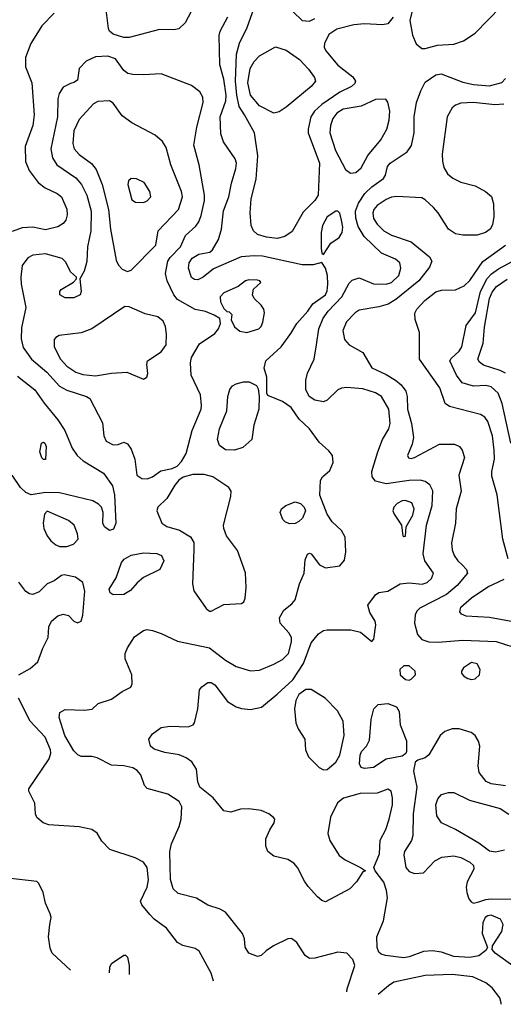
# Model space of a CAD drawing. Extents: x 1173079 to 1307053, y 522583 to 678478.
# Tile 63 of 256: x 1210331 to 1213042, y 529207 to 534729. Entities that reach past the tile are written whole.
import ezdxf

# ---------------------------------------------------------------- set-up
doc = ezdxf.new("R2010")
doc.units = 0

msp = doc.modelspace()

# ---------------------------------------------------------------- linework, layer by layer
at = {"layer": '0CON20XD'}
for points in [[(1211307.4, 534802.6), (1211259.1, 534710.9), (1211222.8, 534677.2), (1211195, 534671.8), (1211115, 534674.7), (1210945, 534629.7), (1210915, 534629.7), (1210855, 534647.9), (1210834.1, 534664.1), (1210829.1, 534679.1), (1210804.8, 534875)], [(1212542.8, 534825), (1212518.6, 534725), (1212532.7, 534642.7), (1212553.1, 534593.1), (1212585, 534567.8), (1212605, 534566.5)], [(1210524.3, 534765), (1210455.5, 534695), (1210394.2, 534595.8), (1210363.6, 534516.4), (1210362.8, 534465), (1210398.8, 534375), (1210411.4, 534195), (1210404.1, 534135), (1210361.9, 534018.1), (1210363.1, 533933.1), (1210383.4, 533883.4), (1210435.3, 533815.3), (1210474.3, 533785), (1210540.8, 533755), (1210565.9, 533735.9), (1210595, 533666.2), (1210597.5, 533635), (1210588.9, 533605), (1210574.2, 533585), (1210545, 533566.7), (1210475, 533551.1), (1210404.7, 533564.7), (1210345, 533560.8), (1210288.3, 533541.7)], [(1212425, 534743.3), (1212395, 534705.5), (1212365, 534700), (1212265, 534705.3), (1212205, 534700.8), (1212108.6, 534675), (1212064.4, 534645), (1212039.1, 534595), (1212038.8, 534575), (1212047.7, 534555), (1212115, 534474.6), (1212198.3, 534408.3), (1212214.3, 534385), (1212209.1, 534370.9), (1212191.4, 534355), (1212125, 534322), (1212025, 534254.1), (1211984.1, 534215.9), (1211963.3, 534185), (1211947.5, 534115), (1211948.9, 534095), (1212011.6, 533925), (1212004.7, 533745), (1211985.8, 533714.2), (1211920.4, 533649.6), (1211859.1, 533540.9), (1211816.9, 533513.1), (1211775, 533502.5), (1211715, 533508.4), (1211665, 533524), (1211640.9, 533545), (1211628.2, 533575), (1211622.9, 533645), (1211629.5, 533725), (1211656.8, 533835), (1211665.8, 533965), (1211646.6, 534095), (1211592, 534195), (1211562.2, 534242.2), (1211547.9, 534305), (1211540.7, 534385), (1211547, 534535), (1211562.4, 534597.6), (1211606.8, 534685), (1211645.5, 534794.5)], [(1211865, 534772.5), (1211915, 534723.5), (1211955, 534720), (1211986.5, 534735)], [(1212605, 534566.5), (1212625, 534573.3), (1212673.1, 534586.9), (1212765, 534591.5), (1212819.5, 534610.5), (1212885, 534652.9), (1213029, 534801)], [(1212164.5, 529276.7), (1212167.1, 529295), (1212210.4, 529425), (1212198.8, 529458.8), (1212165, 529494.3), (1212115, 529498.9), (1211985, 529466.5), (1211955, 529464.4), (1211931.5, 529481.5), (1211884.1, 529554.1), (1211855, 529577.1), (1211835, 529574.4), (1211754, 529536), (1211713, 529507), (1211685, 529481.4), (1211665, 529475.7), (1211615, 529494), (1211595, 529527.5), (1211590.6, 529575), (1211580.6, 529605), (1211485, 529724.4), (1211455, 529740.9), (1211385, 529763.6), (1211322.7, 529802.7), (1211218.9, 529828.9), (1211190.9, 529855), (1211176.9, 529906.9), (1211172.9, 530065), (1211182.6, 530107.4), (1211225.9, 530204.1), (1211237.1, 530245), (1211239.4, 530315), (1211225.6, 530345), (1211160.8, 530385), (1211045, 530418.1), (1211030, 530435), (1211010.6, 530495), (1210988.8, 530518.8), (1210965, 530533.8), (1210915, 530544.7), (1210845, 530547.8), (1210765, 530590), (1210736.2, 530596.2), (1210675, 530597.1), (1210656.6, 530606.6), (1210635, 530628.8), (1210584.5, 530715), (1210552.5, 530815), (1210556.4, 530843.6), (1210585, 530860), (1210695, 530856.7), (1210737, 530863), (1210770, 530895), (1210845, 530918.6), (1210905, 530961.1), (1210954, 530986), (1210962, 531005), (1210959.4, 531055), (1210923.1, 531145), (1210922.5, 531175), (1210935, 531205.7), (1210975, 531268.6), (1211025, 531304.4), (1211045, 531309.4), (1211075, 531303.3), (1211125, 531287.5), (1211215, 531243.9), (1211395, 531206), (1211485, 531137.9), (1211545, 531101.2), (1211625, 531077.3), (1211675, 531081.1), (1211755.9, 531114.1), (1211805, 531140.9), (1211837.8, 531175), (1211855, 531240), (1211854, 531265), (1211839.7, 531289.7), (1211791.1, 531345), (1211788.1, 531375), (1211812.2, 531417.8), (1211857.5, 531452.5), (1211875.5, 531475), (1211899.8, 531565), (1211925.4, 531625), (1211931.1, 531698.9), (1211945, 531732), (1211955, 531737.1), (1211965, 531734.2), (1212011.9, 531671.9), (1212045, 531655.5), (1212125, 531665.7), (1212152.8, 531697.2), (1212159.5, 531745), (1212155, 531826.7), (1212135, 531863.8), (1212083.8, 531913.8), (1212055.4, 531955.4), (1212013, 532063), (1212017.1, 532145), (1212028, 532165), (1212069.5, 532200.5), (1212089.1, 532245), (1212085.3, 532285.3), (1212065, 532311.9), (1212009.9, 532359.9), (1211956.7, 532435), (1211897.9, 532487.9), (1211853.1, 532555), (1211805, 532588.6), (1211721.7, 532621.7), (1211716.7, 532635), (1211716.2, 532725), (1211702, 532775), (1211710.8, 532815), (1211796.7, 532895), (1211851.5, 532968.5), (1211884.4, 533025), (1211947.3, 533095), (1211974.7, 533135.3), (1212045, 533185.6), (1212055, 533208.8), (1212059.5, 533245), (1212055.9, 533295), (1212045, 533336.2), (1212025, 533366.7), (1211975.7, 533354.3), (1211915, 533354.4), (1211692.4, 533402.4), (1211645.3, 533404.7), (1211571.9, 533398.1), (1211417.5, 533332.5), (1211359.2, 533285), (1211330.2, 533269.8), (1211311.1, 533271.1), (1211293.7, 533283.7), (1211277.7, 533335), (1211281.1, 533365), (1211298.2, 533391.8), (1211335, 533414.5), (1211396.2, 533425), (1211411.1, 533438.9), (1211445, 533495.8), (1211462.7, 533555), (1211473.6, 533656.3), (1211503.2, 533735), (1211518, 533812), (1211543.1, 533895), (1211545.6, 533925), (1211538.9, 533948.9), (1211473.4, 534043.4), (1211458.4, 534088.4), (1211455.2, 534185), (1211485.8, 534274.2), (1211489.3, 534305), (1211475.2, 534395), (1211452.2, 534475), (1211449.7, 534639.7), (1211454.4, 534665), (1211498.8, 534745)], [(1211755, 534205.5), (1211675, 534245.4), (1211624.6, 534305), (1211610.3, 534375), (1211622.5, 534455), (1211645, 534494.4), (1211675, 534525.5), (1211765, 534577.5), (1211825, 534558.6), (1211899.4, 534505), (1211951.1, 534451.1), (1211983.1, 534405), (1211989.4, 534385), (1211965.6, 534355), (1211825, 534238.5), (1211785, 534212.5), (1211755, 534205.5)], [(1211045, 532154.5), (1211074.6, 532165.4), (1211121.4, 532198.6), (1211185, 532212.5), (1211214.4, 532225.6), (1211238.9, 532251.1), (1211265, 532296.2), (1211297.1, 532425), (1211347.5, 532545), (1211349.5, 532565), (1211345.5, 532625), (1211292.2, 532735), (1211289.5, 532805), (1211294.4, 532835), (1211339.5, 532910.5), (1211425, 532968.6), (1211445.7, 532995), (1211456.2, 533025), (1211453, 533053), (1211422, 533072), (1211372.7, 533092.7), (1211315, 533102.9), (1211215, 533159.5), (1211195.4, 533185), (1211157.7, 533265), (1211148.9, 533305), (1211161.2, 533375), (1211174.2, 533395.8), (1211231.9, 533455), (1211260.9, 533519.1), (1211318.2, 533571.7), (1211335, 533595.7), (1211348.9, 533631.1), (1211366.8, 533715), (1211367.1, 533745), (1211337.3, 533915), (1211308.2, 534025), (1211323.4, 534126.6), (1211358.8, 534265), (1211357.9, 534295), (1211341.8, 534325), (1211295, 534360), (1211125, 534425.5), (1211025, 534418.9), (1210965, 534420.6), (1210937.7, 534427.8), (1210914.4, 534444.4), (1210868.4, 534508.4), (1210825, 534524.7), (1210755, 534520.3), (1210704.1, 534495.9), (1210664, 534455), (1210655, 534390), (1210635, 534375.8), (1210615, 534370.6), (1210575, 534350.8), (1210551.9, 534315), (1210545.5, 534284.5), (1210543.1, 534185), (1210505.4, 534004.6), (1210514.7, 533954.7), (1210538.2, 533915), (1210645, 533842.5), (1210676.7, 533805), (1210707.7, 533745), (1210731.4, 533655), (1210730.6, 533545), (1210710.9, 533455), (1210707.8, 533372.2), (1210691.7, 533318.3), (1210667.5, 533275), (1210676.1, 533203.9), (1210670, 533185), (1210635, 533169.2), (1210585, 533169.2), (1210556.2, 533185), (1210556.2, 533205), (1210564.3, 533215.7), (1210633, 533257), (1210650, 533275), (1210650, 533285), (1210616.2, 533315), (1210588.9, 533368.9), (1210568.8, 533388.8), (1210475, 533416.2), (1210405, 533408.5), (1210376.9, 533393.1), (1210345, 533350), (1210338.2, 533285), (1210339.6, 533245), (1210366.2, 533115), (1210341.7, 533001.7), (1210338.7, 532938.7), (1210350.6, 532890.6), (1210397.3, 532825), (1210482.2, 532752.2), (1210555, 532673.8), (1210595, 532651.2), (1210705, 532615.6), (1210725, 532603.8), (1210795, 532467.5), (1210802.9, 532395), (1210815.7, 532365.7), (1210855, 532344.3), (1210882.7, 532347.3), (1210915, 532360), (1210935, 532350), (1210955, 532320), (1210976.5, 532265), (1210987.1, 532175), (1211015, 532156.7), (1211045, 532154.5)], [(1213095, 529423.1), (1212996, 529495), (1212980, 529515), (1212981.2, 529535), (1213034, 529615), (1213042, 529655), (1213026, 529685), (1212975, 529706.3), (1212955, 529704), (1212940.9, 529695), (1212927.5, 529665), (1212924.6, 529605), (1212953.9, 529526.1), (1212945, 529508.8), (1212905, 529479.1), (1212855, 529469.7), (1212765, 529474.7), (1212695, 529500.3), (1212645, 529506.6), (1212595, 529504.1), (1212515, 529473.3), (1212485, 529468.7), (1212381.7, 529481.7), (1212358.1, 529488.1), (1212345, 529498.8), (1212335.6, 529525), (1212333.6, 529585), (1212370.6, 529675), (1212392.3, 529805), (1212387.1, 529845), (1212371.9, 529891.9), (1212323.3, 529955), (1212316.2, 529975), (1212348.8, 530051.2), (1212352.9, 530127.1), (1212383, 530187), (1212402.2, 530245), (1212420.4, 530325), (1212420.9, 530365), (1212413.1, 530403.1), (1212395, 530414.2), (1212335, 530391.8), (1212240.2, 530389.7), (1212147.1, 530362.9), (1212113.1, 530336.9), (1212074.1, 530255.9), (1212058.2, 530165), (1212069.8, 530125), (1212122.1, 530042.1), (1212155, 530018), (1212242.5, 529975), (1212270, 529955), (1212255, 529950), (1212220, 529895), (1212182.2, 529855), (1212045, 529781.9), (1212025, 529790), (1212000.7, 529810.7), (1211948.5, 529868.5), (1211927.6, 529897.6), (1211888.8, 529975), (1211868.7, 529998.7), (1211835, 530018.5), (1211755, 530038.8), (1211721.9, 530065), (1211711.5, 530095), (1211711.5, 530135), (1211732.5, 530185), (1211758.6, 530225), (1211760.8, 530245), (1211754.3, 530255), (1211728.6, 530275), (1211685.6, 530294.4), (1211615, 530303.9), (1211569.2, 530300.8), (1211514.6, 530285.4), (1211475, 530291.8), (1211414.8, 530364.8), (1211341.5, 530425), (1211329.6, 530455), (1211321.8, 530525), (1211296.4, 530566.4), (1211265, 530588.9), (1211225, 530605.6), (1211145, 530619.5), (1211085, 530638), (1211064, 530655), (1211055.7, 530695), (1211075.4, 530724.6), (1211125, 530759.5), (1211175, 530766.9), (1211275, 530764), (1211303.3, 530775), (1211311.2, 530785), (1211330, 530865), (1211339.1, 530970.9), (1211352.2, 530987.8), (1211385, 531011.1), (1211405, 531012.2), (1211425, 530998.1), (1211495.4, 530905.4), (1211545, 530875.5), (1211575.3, 530865.3), (1211625, 530860.9), (1211687, 530873), (1211775, 530946), (1211863.2, 531026.8), (1211922, 531118), (1211965, 531234.3), (1212005.6, 531285), (1212035, 531302.9), (1212055, 531307.7), (1212186.9, 531306.9), (1212242.5, 531295), (1212305, 531242.5), (1212315.7, 531255), (1212327.5, 531335), (1212323.8, 531355), (1212293.3, 531405), (1212283.8, 531445), (1212325, 531503.3), (1212345, 531516.2), (1212395, 531524.2), (1212465, 531565.5), (1212515, 531571.2), (1212586.9, 531563.1), (1212615, 531572.5), (1212640, 531595), (1212651.5, 531625), (1212602.2, 531695), (1212593.7, 531733.7), (1212612.5, 531895), (1212642.9, 532005), (1212647.3, 532087.2), (1212630.4, 532120.4), (1212605, 532140), (1212576, 532146), (1212515.3, 532144.7), (1212385, 532125.5), (1212325, 532141.4), (1212306.9, 532165), (1212305.5, 532195), (1212338.5, 532305), (1212365.4, 532375), (1212400, 532435), (1212407.8, 532465), (1212400, 532545), (1212360, 532615), (1212325, 532636.7), (1212255, 532659.4), (1212165, 532666.2), (1212135, 532662.7), (1212115, 532653.5), (1212055, 532595.6), (1212035, 532585.6), (1211985, 532595.5), (1211954.6, 532615), (1211936.1, 532655), (1211935, 532707.5), (1211943.7, 532746.3), (1211982.9, 532825), (1211994.2, 532905.8), (1212008.4, 532995), (1212033.2, 533055), (1212061.4, 533095), (1212136.6, 533175), (1212179.1, 533250.9), (1212195, 533267.5), (1212235, 533281.9), (1212315, 533248.2), (1212385, 533245.4), (1212415.6, 533255), (1212457.1, 533295), (1212467.5, 533335), (1212462.9, 533365), (1212437.5, 533385), (1212359.7, 533419.7), (1212262.1, 533512.1), (1212228.3, 533568.3), (1212216, 533615), (1212213.7, 533655), (1212229.8, 533700.2), (1212266.9, 533755), (1212305, 533790.6), (1212371.4, 533838.6), (1212382.4, 533857.6), (1212393.1, 533905), (1212407.5, 533925), (1212502.5, 533987.5), (1212527, 534023), (1212542.3, 534095), (1212541.8, 534185), (1212555.4, 534265), (1212579.3, 534330.7), (1212605, 534377.8), (1212665, 534419.2), (1212694.6, 534424.6), (1212815, 534378), (1212875, 534365.9), (1212965, 534358.8), (1213035, 534376.7), (1213055, 534398.8)], [(1210935, 533316.9), (1210955, 533323.3), (1211095, 533464.3), (1211106.5, 533545), (1211222.1, 533665), (1211243.1, 533735), (1211237.9, 533765), (1211178.8, 533915), (1211151.4, 534011.4), (1211131.9, 534045), (1211090.7, 534080.7), (1210960.1, 534150.1), (1210905, 534190.6), (1210855, 534261.2), (1210835, 534274), (1210769.1, 534270.9), (1210745, 534257.1), (1210665, 534170), (1210633.7, 534105), (1210628.1, 534035), (1210635.9, 534005), (1210665, 533973.1), (1210732.7, 533922.8), (1210759.6, 533889.6), (1210793.6, 533805), (1210828.8, 533665), (1210839.4, 533555), (1210871.2, 533381.2), (1210885, 533352.5), (1210905, 533329.4), (1210935, 533316.9)], [(1212185, 533868.6), (1212215, 533871.1), (1212245, 533897.5), (1212282.3, 533967.7), (1212355.8, 534054.2), (1212388.8, 534115), (1212403.1, 534165), (1212406.2, 534215), (1212395.6, 534265.6), (1212383.9, 534283.9), (1212325, 534281.8), (1212245, 534243.2), (1212145, 534226.7), (1212109.2, 534205), (1212086.7, 534175), (1212072.7, 534135), (1212070, 534095), (1212102.4, 533995), (1212158, 533888), (1212185, 533868.6)], [(1213045, 534254.3), (1212995, 534250.5), (1212875.3, 534265.3), (1212805, 534260.7), (1212775, 534249.6), (1212755.3, 534234.7), (1212727.2, 534185), (1212699.6, 533975), (1212700.8, 533935), (1212709.6, 533899.6), (1212729.4, 533865), (1212760.2, 533840.2), (1212805, 533818.5), (1212885, 533796.5), (1212942, 533765), (1212976.4, 533736.4), (1212986.8, 533696.8), (1212989.5, 533625), (1212982.4, 533577.6), (1212968.6, 533555), (1212942, 533535), (1212895, 533519.6), (1212815, 533520.4), (1212775, 533527.9), (1212735.6, 533555), (1212678.1, 533645), (1212650.6, 533675), (1212605, 533718.9), (1212585, 533729.5), (1212445, 533736.6), (1212415, 533733.2), (1212385, 533721.1), (1212335, 533687.7), (1212316.1, 533665), (1212310.3, 533645), (1212315, 533614.4), (1212335, 533582.7), (1212372.9, 533545), (1212415, 533520.3), (1212525, 533482.5), (1212628.5, 533398.5), (1212642.5, 533375), (1212628.9, 533341.1), (1212569.1, 533265), (1212440.8, 533159.2), (1212396, 533134), (1212345, 533118.2), (1212235, 533099.6), (1212211.9, 533085), (1212162.5, 533035), (1212142.5, 532985), (1212151.4, 532935), (1212177.5, 532905), (1212255, 532863.3), (1212305, 532776.5), (1212385, 532740), (1212438, 532708), (1212470.6, 532680.6), (1212495.4, 532645), (1212504, 532615), (1212505.2, 532545), (1212528.6, 532465), (1212538.5, 532385), (1212532.1, 532347.9), (1212506.2, 532285), (1212511.7, 532271.7), (1212525, 532267.5), (1212545, 532272.9), (1212685, 532347.8), (1212767.9, 532347.9), (1212796.2, 532335), (1212812, 532315), (1212824.1, 532274.1), (1212793.5, 532175), (1212806.5, 532085), (1212778.2, 531985), (1212774.6, 531905), (1212752.1, 531795), (1212756.5, 531755), (1212767.5, 531725), (1212786.7, 531695), (1212811.5, 531671.5), (1212835.6, 531645), (1212841.1, 531625), (1212784.6, 531555), (1212723.8, 531505), (1212575, 531428.5), (1212557.4, 531412.6), (1212547.9, 531392.1), (1212544.6, 531345.4), (1212560.8, 531280.8), (1212585, 531252.5), (1212625, 531239.5), (1212677.2, 531237.2), (1212815, 531248.6), (1213001.9, 531241.9), (1213095, 531211.1)], [(1211025, 533704.2), (1211045, 533712.5), (1211065.8, 533735), (1211060.8, 533765), (1211028.8, 533815), (1210985, 533837.1), (1210955, 533838), (1210940.8, 533825), (1210937.5, 533805), (1210958.8, 533718.8), (1210980, 533705), (1211025, 533704.2)], [(1212035, 533412.5), (1212074.5, 533475.5), (1212121.7, 533508.3), (1212138.8, 533535), (1212142, 533565), (1212135.9, 533605), (1212125, 533643.3), (1212115, 533656), (1212103.3, 533655), (1212055, 533622.5), (1212027.9, 533575), (1212021.5, 533535), (1212021.4, 533445), (1212025, 533420), (1212035, 533412.5)], [(1213070.3, 531705), (1213039.6, 531815), (1213007.9, 532065), (1212978.4, 532168.4), (1212977.5, 532195), (1212993.1, 532265), (1212992.1, 532315), (1212981.1, 532395), (1212955, 532476), (1212939.1, 532499.1), (1212914.6, 532514.6), (1212740.2, 532560.2), (1212716.8, 532576.8), (1212687.5, 532665), (1212572.5, 532825), (1212572.5, 532975), (1212548.3, 533048.3), (1212547, 533083), (1212556.7, 533105), (1212602.2, 533155), (1212665, 533202.7), (1212695, 533212), (1212775, 533213.6), (1212822.9, 533237.1), (1212855, 533266.7), (1212927.5, 533372.5), (1213055, 533464.1)], [(1213084.8, 532354.8), (1213036, 532576), (1213012.8, 532635), (1212975, 532670.6), (1212945, 532677.9), (1212875, 532672.9), (1212812.7, 532692.8), (1212779.6, 532735), (1212743.1, 532815), (1212750.7, 532829.3), (1212795, 532869.1), (1212810.6, 532895), (1212835, 533014.3), (1212886.2, 533085), (1212914.5, 533205), (1212952.7, 533277.3), (1212976.2, 533303.8), (1213015, 533332.5), (1213145, 533400.3)], [(1211605, 532974.4), (1211672, 532995), (1211685, 533008), (1211695, 533032.5), (1211702.9, 533085), (1211700, 533105), (1211685, 533128), (1211645.9, 533165.9), (1211636.7, 533185), (1211641.7, 533218.3), (1211682.5, 533255), (1211676.7, 533265), (1211665, 533268.8), (1211615, 533270), (1211597.5, 533265), (1211555, 533232), (1211475, 533197.3), (1211455.6, 533175), (1211457.1, 533147.1), (1211475, 533110), (1211491.7, 533091.7), (1211505, 533090), (1211520, 533075), (1211517.5, 533045), (1211535.7, 533005.7), (1211565, 532982.5), (1211605, 532974.4)], [(1213055, 532745.8), (1213025, 532761.6), (1212932.1, 532792.1), (1212908.2, 532808.2), (1212899.1, 532825), (1212929.3, 532915), (1212937.5, 533005), (1212964.5, 533165), (1212979.5, 533200.5), (1213005, 533233), (1213065, 533273.2)], [(1211025, 532713.8), (1211043.3, 532725), (1211050, 532745), (1211043.8, 532795), (1211047.5, 532815), (1211125, 532865.4), (1211151.9, 532905), (1211154.2, 532965), (1211148.2, 533008.2), (1211135, 533037.8), (1211105, 533062.5), (1211035, 533078.8), (1210945, 533118.1), (1210920.3, 533119.7), (1210735, 532994.6), (1210675, 532973.3), (1210552.8, 532957.2), (1210532.6, 532947.4), (1210524.2, 532935), (1210524.5, 532895), (1210560, 532825), (1210595, 532786.2), (1210645, 532752.8), (1210685, 532740), (1210755, 532730.8), (1210845, 532746.7), (1210932.5, 532752.5), (1211025, 532713.8)], [(1210319.5, 532729.5), (1210415, 532653.8), (1210467.6, 532577.6), (1210545.3, 532485), (1210584.6, 532425), (1210625.8, 532325.8), (1210652.2, 532285), (1210687.1, 532255), (1210800.6, 532185), (1210850.4, 532115), (1210861.6, 532065), (1210870.5, 531905), (1210857.4, 531872.6), (1210835, 531863.8), (1210807.1, 531885), (1210796.2, 531905), (1210798.5, 531965), (1210789.4, 531995), (1210772.6, 532012.6), (1210741.1, 532031.1), (1210555, 532076.1), (1210475, 532076.7), (1210395, 532064.6), (1210365, 532077.3), (1210334.8, 532104.8), (1210289.6, 532175)], [(1211535, 532314.5), (1211485, 532316.4), (1211451.7, 532341.7), (1211440.9, 532375), (1211450.8, 532435), (1211492.3, 532535), (1211497.1, 532615), (1211508.9, 532655), (1211524.7, 532675.3), (1211545, 532687.5), (1211585, 532697.9), (1211617.4, 532697.4), (1211658.1, 532678.1), (1211668.8, 532658.8), (1211674.3, 532615), (1211671.1, 532545), (1211643.3, 532455), (1211632.5, 532375), (1211581.1, 532328.9), (1211535, 532314.5)], [(1210475, 532262.5), (1210465, 532262.5), (1210455, 532272.5), (1210443.8, 532305), (1210453.3, 532355), (1210465, 532360), (1210472.5, 532355), (1210478.6, 532335), (1210475, 532262.5)], [(1211405, 531412), (1211475, 531449.6), (1211575, 531454.3), (1211588, 531465), (1211595.6, 531485), (1211600.9, 531545), (1211596.5, 531626.5), (1211552.9, 531752.9), (1211490.8, 531835), (1211475.5, 531875.5), (1211473.3, 531895), (1211515.6, 532055), (1211517.5, 532085), (1211504, 532105), (1211414, 532165), (1211365, 532178.5), (1211300.9, 532179.1), (1211247, 532163), (1211223.4, 532146.6), (1211200.6, 532119.4), (1211156.6, 532043.4), (1211105.6, 531994.4), (1211100, 531975), (1211127.1, 531905), (1211155, 531887.5), (1211226.6, 531866.6), (1211288.6, 531828.6), (1211307.9, 531797.9), (1211306.7, 531755), (1211300.5, 531565), (1211306.5, 531526.5), (1211377, 531427), (1211395, 531412), (1211405, 531412)], [(1211845, 531902), (1211821.2, 531911.2), (1211805.8, 531925.8), (1211790.8, 531965), (1211799.2, 531985), (1211822.5, 532005), (1211875, 532025.6), (1211905.5, 532015.5), (1211926.2, 531995), (1211934, 531975), (1211915.8, 531934.2), (1211895.8, 531914.2), (1211875, 531903.8), (1211845, 531902)], [(1212485, 531830), (1212495, 531833.3), (1212498, 531885), (1212535, 531951.1), (1212542.2, 531985), (1212528.7, 532018.7), (1212495, 532032.4), (1212475, 532030), (1212447.5, 532015), (1212428.8, 531995), (1212422.7, 531975), (1212430, 531955), (1212471.4, 531895), (1212480, 531835), (1212485, 531830)], [(1210555, 531774.4), (1210595, 531774.5), (1210632, 531788), (1210658.6, 531815), (1210654.4, 531845), (1210635.6, 531895), (1210605, 531920.9), (1210485, 531971.9), (1210470.8, 531955), (1210462.4, 531905), (1210467.1, 531875), (1210485, 531834.2), (1210505, 531805.8), (1210533.8, 531783.8), (1210555, 531774.4)], [(1210855, 531503.1), (1210838.6, 531515), (1210832.9, 531535), (1210871.2, 531598.8), (1210902.1, 531685), (1210916, 531704), (1210955, 531726.4), (1211025, 531739.2), (1211100, 531735), (1211126, 531725), (1211140, 531695), (1211116, 531645), (1211025, 531600.9), (1210989.5, 531570.5), (1210952.7, 531527.3), (1210915, 531504.5), (1210855, 531503.1)], [(1210326, 531055), (1210389.9, 531090.1), (1210432.3, 531127.8), (1210460, 531205), (1210490.6, 531265), (1210494.4, 531325), (1210508.6, 531355), (1210545, 531386.5), (1210575, 531394.5), (1210605, 531387.1), (1210635, 531356), (1210655, 531346), (1210675, 531356.7), (1210685, 531390), (1210695.3, 531525), (1210685, 531572), (1210643.2, 531603.2), (1210580, 531615), (1210565, 531611.2), (1210525, 531582), (1210484.5, 531565.5), (1210439.3, 531520.7), (1210405, 531505.4), (1210385, 531509.6), (1210365, 531522.9), (1210325.3, 531575.3)], [(1213097, 531353), (1212965, 531376.9), (1212835, 531383.3), (1212808.8, 531395), (1212798.3, 531408.3), (1212804.4, 531435), (1212865, 531486.2), (1212955, 531549.2), (1213047.9, 531592.1)], [(1212865, 531028.2), (1212885, 531031.8), (1212909.5, 531055), (1212913.5, 531085), (1212896, 531116), (1212865, 531123.3), (1212820, 531095), (1212807.5, 531075), (1212808.6, 531065), (1212819.8, 531049.8), (1212844, 531035), (1212865, 531028.2)], [(1212515, 531025.7), (1212525, 531030), (1212549.4, 531055), (1212548.6, 531075), (1212515.4, 531105.4), (1212483.8, 531105), (1212462.9, 531085), (1212464.3, 531055), (1212495, 531029.4), (1212515, 531025.7)], [(1212035, 530523.1), (1212055, 530524.4), (1212104, 530566), (1212126, 530605), (1212149.5, 530715), (1212144.6, 530794.6), (1212112.2, 530852.2), (1212043.9, 530923.9), (1211965, 530972.5), (1211935, 530973.1), (1211895.8, 530945), (1211879.3, 530910.7), (1211871.5, 530865), (1211878.5, 530785), (1211892.1, 530752.1), (1211930, 530695), (1211932.9, 530635), (1211950, 530595), (1212010.8, 530535), (1212035, 530523.1)], [(1211416.8, 529336.6), (1211405, 529381.2), (1211337.5, 529505), (1211315, 529520), (1211245, 529537.8), (1211215, 529554.4), (1211154.2, 529634.2), (1211085.6, 529685), (1211061.4, 529711.4), (1211015.6, 529765), (1211008.1, 529785), (1211045.3, 529864.7), (1211052.3, 529905), (1211046.2, 529975), (1211025, 530004.4), (1210978.9, 530028.9), (1210836.3, 530076.3), (1210791.7, 530121.7), (1210766.2, 530166.2), (1210735, 530187.1), (1210665, 530201.8), (1210495, 530213.4), (1210462.9, 530225), (1210427.8, 530255), (1210420, 530275), (1210416.7, 530335), (1210382.4, 530402.4), (1210381.4, 530415), (1210495.5, 530584.5), (1210504.8, 530615), (1210503.5, 530635), (1210473.4, 530705), (1210388.8, 530795), (1210324.5, 530924.5)], [(1212265, 530530), (1212244.6, 530534.6), (1212235.7, 530555), (1212239.1, 530605), (1212247.8, 530625), (1212276.2, 530655), (1212292.3, 530687.8), (1212300.9, 530805), (1212316.3, 530863.7), (1212341.3, 530888.7), (1212395, 530894.3), (1212443.3, 530875), (1212458.8, 530848.8), (1212464, 530775), (1212500, 530685), (1212498.8, 530625), (1212495.8, 530614.2), (1212475, 530598.8), (1212385, 530582.2), (1212315, 530534.5), (1212265, 530530)], [(1213055, 530432.1), (1212975, 530443.8), (1212946.5, 530456.5), (1212907.3, 530507.3), (1212901.8, 530545), (1212910, 530655), (1212902.8, 530682.8), (1212885, 530713.8), (1212861.9, 530731.9), (1212795, 530752.9), (1212755, 530751.4), (1212715, 530738), (1212688, 530715), (1212624.6, 530605.4), (1212605, 530589.4), (1212562.7, 530577.3), (1212548.8, 530565), (1212539.4, 530515), (1212557.6, 530425), (1212536.8, 530275), (1212535.9, 530154.1), (1212527.1, 530125), (1212488.2, 530065), (1212485.4, 530045), (1212496.5, 529975), (1212515, 529951.9), (1212545, 529940.6), (1212595, 529944), (1212657.9, 530012.1), (1212697.6, 530032.4), (1212765, 530040.4), (1212805, 530030), (1212855, 530004.6), (1212874.6, 529985), (1212877.3, 529965), (1212839.7, 529895), (1212833.8, 529865), (1212837.4, 529835), (1212849.3, 529799.2), (1212862.2, 529782.2), (1212875.4, 529775.4), (1212905, 529781.2), (1212944.8, 529795.2), (1212975, 529798.4), (1213155, 529797.1)], [(1213048.3, 530071.7), (1212999.1, 530060.9), (1212965, 530065.6), (1212905, 530110.4), (1212775, 530187.3), (1212695, 530225.7), (1212670, 530265), (1212664.6, 530325), (1212675, 530360), (1212696.6, 530383.4), (1212735, 530395.7), (1212765, 530394.2), (1212852, 530352), (1213025, 530306.1), (1213072.9, 530272.9)], [(1210616.6, 529399.1), (1210512.9, 529495), (1210502.6, 529522.6), (1210492.9, 529585), (1210499.5, 529655), (1210506.5, 529695), (1210501.5, 529715), (1210475.6, 529775), (1210462, 529835), (1210437.5, 529885), (1210426.2, 529896.2), (1210265, 529914.5)], [(1210834.9, 529383.2), (1210835.7, 529415), (1210845, 529436.2), (1210915, 529483.3), (1210925, 529482.5), (1210935, 529472.5), (1210945.5, 529425.5), (1210944.7, 529374.4)], [(1213030.2, 529207.3), (1213030.4, 529215), (1213022.9, 529242.9), (1212979.8, 529299.7), (1212945, 529328.5), (1212870.8, 529360.8), (1212756.3, 529373.7), (1212605, 529368.8), (1212429.3, 529330.8), (1212398.3, 529311.7), (1212341.2, 529262.5)]]:
    msp.add_lwpolyline(points, dxfattribs=at)

doc.saveas('drawing.dxf')
